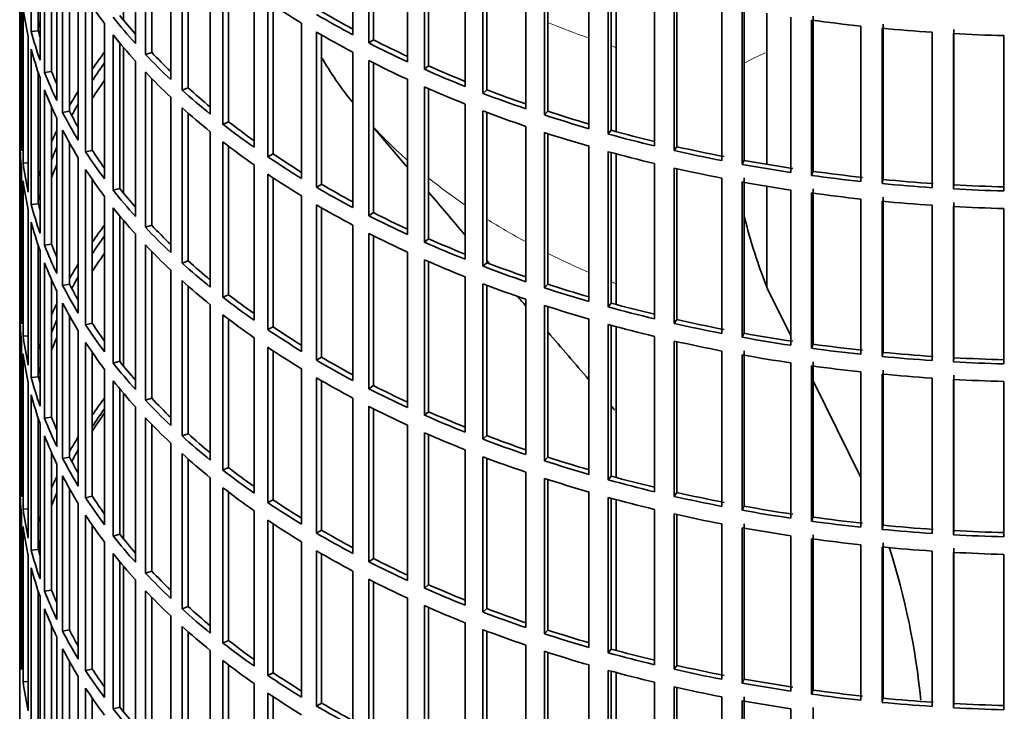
# Model space of a CAD drawing. Header units: millimetres. Extents: x 402 to 1276, y -1884 to 1700.
# Tile 3 of 23: x 983 to 1120, y -1728 to -1631. Entities that reach past the tile are written whole.
import ezdxf

# ---------------------------------------------------------------- set-up
doc = ezdxf.new("R2010")
doc.units = ezdxf.units.MM
for name, color, linetype in [('VSI184-254_GIUNT', 7, 'Continuous'), ('VSI344-454_FILTR', 7, 'Continuous'), ('VSI344-454_SUPPO', 7, 'Continuous')]:
    doc.layers.add(name, color=color, linetype=linetype)

# ---------------------------------------------------------------- blocks, each defined once
blk = doc.blocks.new('SE4')
at = {"layer": 'VSI184-254_GIUNT', "color": 7, "linetype": 'Continuous', "lineweight": 35}
for p, q in [((1087.43, -1630.46), (1087.43, -1651.5)), ((1087.43, -1654.55), (1087.43, -1668.56))]:
    blk.add_line(p, q, dxfattribs=at)
at = {"layer": 'VSI344-454_FILTR', "color": 7, "linetype": 'Continuous', "lineweight": 35}
for p, q in [((983.43, -1489.78), (983.43, -1729.83)), ((985.04, -1633), (985.04, -1611.37)), ((1029.8, -1633.44), (1029.8, -1611.8)), ((999.53, -1634.67), (999.53, -1613.03)), ((1032.02, -1634.59), (1032.02, -1612.95)), ((1032.66, -1634.15), (1032.66, -1613.28)), ((986.02, -1632.9), (986.02, -1614.67)), ((1000.93, -1636.19), (1000.93, -1614.55)), ((986.26, -1637), (986.26, -1615.37)), ((1001.8, -1635.9), (1001.8, -1615.45)), ((1037.41, -1637.2), (1037.41, -1615.56)), ((986.88, -1638.69), (986.88, -1617.05)), ((1039.76, -1638.26), (1039.76, -1616.62)), ((1040.35, -1637.79), (1040.35, -1616.88)), ((1004.45, -1639.7), (1004.45, -1618.07)), ((987.85, -1638.55), (987.85, -1619.4)), ((1006.03, -1641.16), (1006.03, -1619.53)), ((1045.45, -1640.65), (1045.45, -1619.01)), ((1047.92, -1641.61), (1047.92, -1619.97)), ((1048.45, -1641.12), (1048.45, -1620.17)), ((988.58, -1642.63), (988.58, -1620.99)), ((1006.86, -1640.84), (1006.86, -1620.27)), ((989.4, -1644.28), (989.4, -1622.65)), ((1009.96, -1644.53), (1009.96, -1622.89)), ((1053.89, -1643.76), (1053.89, -1622.13)), ((983.43, -1645.57), (983.43, -1623.93)), ((1011.72, -1645.93), (1011.72, -1624.29)), ((1056.47, -1644.62), (1056.47, -1622.99)), ((1056.94, -1644.11), (1056.94, -1623.14)), ((990.36, -1644.1), (990.36, -1624.42)), ((1012.5, -1645.57), (1012.5, -1624.89)), ((1062.68, -1646.53), (1062.68, -1624.89)), ((1065.36, -1647.28), (1065.36, -1625.65)), ((991.58, -1648.15), (991.58, -1626.51)), ((1065.77, -1646.76), (1065.77, -1625.76)), ((983.68, -1649.63), (983.68, -1627.99)), ((992.6, -1649.76), (992.6, -1628.13)), ((1016.05, -1649.13), (1016.05, -1627.49)), ((1071.79, -1648.94), (1071.79, -1627.3)), ((1074.56, -1649.58), (1074.56, -1627.94)), ((1074.9, -1649.04), (1074.9, -1628.02)), ((983.89, -1651.34), (983.89, -1629.71)), ((993.53, -1649.55), (993.53, -1629.51)), ((1017.96, -1650.44), (1017.96, -1628.81)), ((1018.71, -1650.06), (1018.71, -1629.3)), ((1081.17, -1650.97), (1081.17, -1629.33)), ((1084.28, -1650.95), (1084.28, -1629.31)), ((1084, -1651.5), (1084, -1629.87)), ((1090.77, -1652.62), (1090.77, -1630.99)), ((1093.87, -1652.47), (1093.87, -1630.84)), ((995.23, -1653.53), (995.23, -1631.89)), ((1022.67, -1653.46), (1022.67, -1631.83)), ((1093.66, -1653.04), (1093.66, -1631.4)), ((1100.54, -1653.88), (1100.54, -1632.25)), ((1103.62, -1653.61), (1103.62, -1631.97)), ((984.62, -1655.38), (984.62, -1633.75)), ((986.02, -1632.9), (985.04, -1633)), ((996.45, -1655.1), (996.45, -1633.47)), ((1024.74, -1654.7), (1024.74, -1633.06)), ((1025.44, -1654.29), (1025.44, -1633.47)), ((1103.48, -1654.18), (1103.48, -1632.55)), ((1110.44, -1654.75), (1110.44, -1633.11)), ((1113.41, -1654.93), (1113.41, -1633.29)), ((1113.48, -1654.35), (1113.48, -1632.71)), ((1120.43, -1655.21), (1120.43, -1633.57)), ((997.35, -1654.85), (997.35, -1634.58)), ((1032.66, -1634.15), (1032.02, -1634.59)), ((985.04, -1657.09), (985.04, -1635.45)), ((1001.8, -1635.9), (1000.93, -1636.19)), ((1029.8, -1657.52), (1029.8, -1635.89)), ((999.53, -1658.75), (999.53, -1637.12)), ((1032.02, -1658.68), (1032.02, -1637.04)), ((1032.66, -1658.23), (1032.66, -1637.36)), ((1040.35, -1637.79), (1039.76, -1638.26)), ((986.02, -1656.99), (986.02, -1638.76)), ((987.85, -1638.55), (986.88, -1638.69)), ((1000.93, -1660.27), (1000.93, -1638.64)), ((986.26, -1661.09), (986.26, -1639.45)), ((1001.8, -1659.98), (1001.8, -1639.54)), ((1037.41, -1661.29), (1037.41, -1639.65)), ((1039.76, -1662.35), (1039.76, -1640.71)), ((986.88, -1662.77), (986.88, -1641.14)), ((1006.86, -1640.84), (1006.03, -1641.16)), ((1040.35, -1661.88), (1040.35, -1640.97)), ((1048.45, -1641.12), (1047.92, -1641.61)), ((987.85, -1662.63), (987.85, -1643.48)), ((1004.45, -1663.79), (1004.45, -1642.15)), ((1045.45, -1664.73), (1045.45, -1643.1)), ((990.36, -1644.1), (989.4, -1644.28)), ((1006.03, -1665.25), (1006.03, -1643.61)), ((1006.86, -1664.93), (1006.86, -1644.35)), ((1047.92, -1665.7), (1047.92, -1644.06)), ((1048.45, -1665.21), (1048.45, -1644.26)), ((1056.94, -1644.11), (1056.47, -1644.62)), ((983.68, -1645.56), (983.43, -1645.57)), ((988.58, -1666.71), (988.58, -1645.08)), ((1012.5, -1645.57), (1011.72, -1645.93)), ((1053.89, -1667.85), (1053.89, -1646.21)), ((989.4, -1668.37), (989.4, -1646.73)), ((1009.96, -1668.62), (1009.96, -1646.98)), ((1056.47, -1668.71), (1056.47, -1647.07)), ((1056.94, -1668.2), (1056.94, -1647.22)), ((1065.77, -1646.76), (1065.36, -1647.28)), ((983.43, -1669.65), (983.43, -1648.02)), ((990.36, -1668.19), (990.36, -1648.5)), ((1011.72, -1670.01), (1011.72, -1648.37)), ((993.53, -1649.55), (992.6, -1649.76)), ((1012.5, -1669.66), (1012.5, -1648.98)), ((1018.71, -1650.06), (1017.96, -1650.44)), ((1062.68, -1670.62), (1062.68, -1648.98)), ((1065.36, -1671.37), (1065.36, -1649.73)), ((1065.77, -1670.84), (1065.77, -1649.85)), ((1074.9, -1649.04), (1074.56, -1649.58)), ((984.62, -1651.3), (983.89, -1651.34)), ((991.58, -1672.23), (991.58, -1650.6)), ((1016.05, -1673.21), (1016.05, -1651.58)), ((1071.79, -1673.02), (1071.79, -1651.39)), ((1084.28, -1650.95), (1084, -1651.5)), ((983.68, -1673.71), (983.68, -1652.08)), ((992.6, -1673.85), (992.6, -1652.21)), ((1017.96, -1674.53), (1017.96, -1652.89)), ((1074.56, -1673.67), (1074.56, -1652.03)), ((1074.9, -1673.13), (1074.9, -1652.11)), ((1093.87, -1652.47), (1093.66, -1653.04)), ((983.89, -1675.43), (983.89, -1653.79)), ((993.53, -1673.63), (993.53, -1653.6)), ((1018.71, -1674.14), (1018.71, -1653.39)), ((1025.44, -1654.29), (1024.74, -1654.7)), ((1081.17, -1675.06), (1081.17, -1653.42)), ((1084, -1675.59), (1084, -1653.95)), ((1084.28, -1675.03), (1084.28, -1653.4)), ((1103.62, -1653.61), (1103.48, -1654.18)), ((1113.48, -1654.35), (1113.41, -1654.93)), ((997.35, -1654.85), (996.45, -1655.1)), ((1090.77, -1676.71), (1090.77, -1655.07)), ((1093.66, -1677.13), (1093.66, -1655.49)), ((1093.87, -1676.56), (1093.87, -1654.92)), ((986.02, -1656.99), (985.04, -1657.09)), ((995.23, -1677.62), (995.23, -1655.98)), ((1022.67, -1677.55), (1022.67, -1655.91)), ((1024.74, -1678.79), (1024.74, -1657.15)), ((1100.54, -1677.97), (1100.54, -1656.33)), ((1103.48, -1678.27), (1103.48, -1656.63)), ((1103.62, -1677.7), (1103.62, -1656.06)), ((1113.48, -1678.44), (1113.48, -1656.8)), ((984.62, -1679.47), (984.62, -1657.83)), ((996.45, -1679.19), (996.45, -1657.55)), ((1025.44, -1678.37), (1025.44, -1657.56)), ((1032.66, -1658.23), (1032.02, -1658.68)), ((1110.44, -1678.83), (1110.44, -1657.2)), ((1113.41, -1679.01), (1113.41, -1657.38)), ((1120.43, -1679.3), (1120.43, -1657.66)), ((985.04, -1681.18), (985.04, -1659.54)), ((997.35, -1678.94), (997.35, -1658.66)), ((999.53, -1682.84), (999.53, -1661.2)), ((1001.8, -1659.98), (1000.93, -1660.27)), ((1029.8, -1681.61), (1029.8, -1659.97)), ((1032.02, -1682.76), (1032.02, -1661.12)), ((987.85, -1662.63), (986.88, -1662.77)), ((1032.66, -1682.32), (1032.66, -1661.45)), ((1040.35, -1661.88), (1039.76, -1662.35)), ((986.02, -1681.08), (986.02, -1662.85)), ((986.26, -1685.18), (986.26, -1663.54)), ((1000.93, -1684.36), (1000.93, -1662.72)), ((1001.8, -1684.07), (1001.8, -1663.63)), ((1037.41, -1685.37), (1037.41, -1663.74)), ((986.88, -1686.86), (986.88, -1665.22)), ((1006.86, -1664.93), (1006.03, -1665.25)), ((1039.76, -1686.43), (1039.76, -1664.8)), ((1040.35, -1685.97), (1040.35, -1665.05)), ((1048.45, -1665.21), (1047.92, -1665.7)), ((1004.45, -1687.88), (1004.45, -1666.24)), ((987.85, -1686.72), (987.85, -1667.57)), ((1006.03, -1689.34), (1006.03, -1667.7)), ((1045.45, -1688.82), (1045.45, -1667.18)), ((1047.92, -1689.78), (1047.92, -1668.15)), ((988.58, -1690.8), (988.58, -1669.16)), ((990.36, -1668.19), (989.4, -1668.37)), ((1006.86, -1689.02), (1006.86, -1668.44)), ((1048.45, -1689.29), (1048.45, -1668.35)), ((1056.94, -1668.2), (1056.47, -1668.71)), ((983.68, -1669.65), (983.43, -1669.65)), ((989.4, -1692.46), (989.4, -1670.82)), ((1012.5, -1669.66), (1011.72, -1670.01)), ((1053.89, -1691.94), (1053.89, -1670.3)), ((1065.77, -1670.84), (1065.36, -1671.37)), ((983.43, -1693.74), (983.43, -1672.1)), ((1009.96, -1692.71), (1009.96, -1671.07)), ((1056.47, -1692.8), (1056.47, -1671.16)), ((1056.94, -1692.29), (1056.94, -1671.31)), ((990.36, -1692.28), (990.36, -1672.59)), ((993.53, -1673.63), (992.6, -1673.85)), ((1011.72, -1694.1), (1011.72, -1672.46)), ((1012.5, -1693.74), (1012.5, -1673.07)), ((1062.68, -1694.7), (1062.68, -1673.07)), ((1074.9, -1673.13), (1074.56, -1673.67)), ((991.58, -1696.32), (991.58, -1674.68)), ((1018.71, -1674.14), (1017.96, -1674.53)), ((1065.36, -1695.46), (1065.36, -1673.82)), ((1065.77, -1694.93), (1065.77, -1673.93)), ((983.68, -1697.8), (983.68, -1676.16)), ((984.62, -1675.39), (983.89, -1675.43)), ((992.6, -1697.94), (992.6, -1676.3)), ((1016.05, -1697.3), (1016.05, -1675.66)), ((1071.79, -1697.11), (1071.79, -1675.47)), ((1074.56, -1697.76), (1074.56, -1676.12)), ((1074.9, -1697.21), (1074.9, -1676.2)), ((1084.28, -1675.03), (1084, -1675.59)), ((993.53, -1697.72), (993.53, -1677.69)), ((1017.96, -1698.62), (1017.96, -1676.98)), ((1018.71, -1698.23), (1018.71, -1677.48)), ((1081.17, -1699.14), (1081.17, -1677.51)), ((1084.28, -1699.12), (1084.28, -1677.48)), ((1093.87, -1676.56), (1093.66, -1677.13)), ((1103.62, -1677.7), (1103.48, -1678.27)), ((983.89, -1699.52), (983.89, -1677.88)), ((997.35, -1678.94), (996.45, -1679.19)), ((1025.44, -1678.37), (1024.74, -1678.79)), ((1084, -1699.68), (1084, -1678.04)), ((1093.87, -1700.65), (1093.87, -1679.01)), ((1113.48, -1678.44), (1113.41, -1679.01)), ((995.23, -1701.7), (995.23, -1680.07)), ((1022.67, -1701.64), (1022.67, -1680)), ((1090.77, -1700.8), (1090.77, -1679.16)), ((1093.66, -1701.21), (1093.66, -1679.58)), ((1100.54, -1702.06), (1100.54, -1680.42)), ((1103.62, -1701.78), (1103.62, -1680.15)), ((986.02, -1681.08), (985.04, -1681.18)), ((996.45, -1703.28), (996.45, -1681.64)), ((1024.74, -1702.88), (1024.74, -1681.24)), ((1025.44, -1702.46), (1025.44, -1681.64)), ((1103.48, -1702.36), (1103.48, -1680.72)), ((1110.44, -1702.92), (1110.44, -1681.28)), ((1113.41, -1703.1), (1113.41, -1681.46)), ((1113.48, -1702.53), (1113.48, -1680.89)), ((1120.43, -1703.38), (1120.43, -1681.75)), ((984.62, -1703.56), (984.62, -1681.92)), ((997.35, -1703.02), (997.35, -1682.75)), ((1032.66, -1682.32), (1032.02, -1682.76)), ((985.04, -1705.26), (985.04, -1683.63)), ((1001.8, -1684.07), (1000.93, -1684.36)), ((1029.8, -1705.7), (1029.8, -1684.06)), ((999.53, -1706.93), (999.53, -1685.29)), ((1032.02, -1706.85), (1032.02, -1685.21)), ((1032.66, -1706.41), (1032.66, -1685.54)), ((1040.35, -1685.97), (1039.76, -1686.43)), ((986.02, -1705.16), (986.02, -1686.93)), ((987.85, -1686.72), (986.88, -1686.86)), ((1000.93, -1708.45), (1000.93, -1686.81)), ((986.26, -1709.26), (986.26, -1687.63)), ((1001.8, -1708.16), (1001.8, -1687.71)), ((1037.41, -1709.46), (1037.41, -1687.82)), ((986.88, -1710.95), (986.88, -1689.31)), ((1006.86, -1689.02), (1006.03, -1689.34)), ((1039.76, -1710.52), (1039.76, -1688.88)), ((1040.35, -1710.05), (1040.35, -1689.14)), ((1048.45, -1689.29), (1047.92, -1689.78)), ((1004.45, -1711.96), (1004.45, -1690.33)), ((1045.45, -1712.91), (1045.45, -1691.27)), ((987.85, -1710.81), (987.85, -1691.66)), ((990.36, -1692.28), (989.4, -1692.46)), ((1006.03, -1713.42), (1006.03, -1691.79)), ((1006.86, -1713.1), (1006.86, -1692.53)), ((1047.92, -1713.87), (1047.92, -1692.23)), ((1048.45, -1713.38), (1048.45, -1692.43)), ((1056.94, -1692.29), (1056.47, -1692.8)), ((983.68, -1693.74), (983.43, -1693.74)), ((988.58, -1714.89), (988.58, -1693.25)), ((1012.5, -1693.74), (1011.72, -1694.1)), ((989.4, -1716.54), (989.4, -1694.91)), ((1009.96, -1716.79), (1009.96, -1695.15)), ((1053.89, -1716.02), (1053.89, -1694.39)), ((1056.47, -1716.88), (1056.47, -1695.25)), ((1056.94, -1716.37), (1056.94, -1695.4)), ((1065.77, -1694.93), (1065.36, -1695.46)), ((983.43, -1717.83), (983.43, -1696.19)), ((990.36, -1716.36), (990.36, -1696.68)), ((1011.72, -1718.18), (1011.72, -1696.55)), ((993.53, -1697.72), (992.6, -1697.94)), ((1012.5, -1717.83), (1012.5, -1697.15)), ((1018.71, -1698.23), (1017.96, -1698.62)), ((1062.68, -1718.79), (1062.68, -1697.15)), ((1065.36, -1719.54), (1065.36, -1697.91)), ((1065.77, -1719.02), (1065.77, -1698.02)), ((1074.9, -1697.21), (1074.56, -1697.76)), ((984.62, -1699.47), (983.89, -1699.52)), ((991.58, -1720.41), (991.58, -1698.77)), ((1071.79, -1721.2), (1071.79, -1699.56)), ((1084.28, -1699.12), (1084, -1699.68)), ((983.68, -1721.89), (983.68, -1700.25)), ((992.6, -1722.02), (992.6, -1700.39)), ((1016.05, -1721.39), (1016.05, -1699.75)), ((1074.56, -1721.84), (1074.56, -1700.2)), ((1074.9, -1721.3), (1074.9, -1700.28)), ((1093.87, -1700.65), (1093.66, -1701.21)), ((983.89, -1723.6), (983.89, -1701.97)), ((993.53, -1721.81), (993.53, -1701.77)), ((1017.96, -1722.7), (1017.96, -1701.07)), ((1018.71, -1722.32), (1018.71, -1701.56)), ((1081.17, -1723.23), (1081.17, -1701.59)), ((1084, -1723.76), (1084, -1702.13)), ((1084.28, -1723.21), (1084.28, -1701.57)), ((1103.62, -1701.78), (1103.48, -1702.36)), ((997.35, -1703.02), (996.45, -1703.28)), ((1025.44, -1702.46), (1024.74, -1702.88)), ((1090.77, -1724.88), (1090.77, -1703.25)), ((1093.66, -1725.3), (1093.66, -1703.66)), ((1093.87, -1724.73), (1093.87, -1703.1)), ((1113.48, -1702.53), (1113.41, -1703.1)), ((986.02, -1705.16), (985.04, -1705.26)), ((995.23, -1725.79), (995.23, -1704.15)), ((1022.67, -1725.72), (1022.67, -1704.09)), ((1100.54, -1726.14), (1100.54, -1704.51)), ((1103.48, -1726.44), (1103.48, -1704.81)), ((1103.62, -1725.87), (1103.62, -1704.23)), ((1113.48, -1726.61), (1113.48, -1704.97)), ((984.62, -1727.64), (984.62, -1706.01)), ((996.45, -1727.36), (996.45, -1705.73)), ((1024.74, -1726.96), (1024.74, -1705.32)), ((1025.44, -1726.55), (1025.44, -1705.73)), ((1032.66, -1706.41), (1032.02, -1706.85)), ((1110.44, -1727.01), (1110.44, -1705.37)), ((1113.41, -1727.19), (1113.41, -1705.55)), ((1120.43, -1727.47), (1120.43, -1705.83)), ((985.04, -1729.35), (985.04, -1707.71)), ((997.35, -1727.11), (997.35, -1706.84)), ((1001.8, -1708.16), (1000.93, -1708.45)), ((1029.8, -1729.78), (1029.8, -1708.15)), ((999.53, -1731.01), (999.53, -1709.38)), ((1032.02, -1730.94), (1032.02, -1709.3)), ((1032.66, -1730.49), (1032.66, -1709.62)), ((1040.35, -1710.05), (1039.76, -1710.52)), ((986.02, -1729.25), (986.02, -1711.02)), ((986.26, -1733.35), (986.26, -1711.71)), ((987.85, -1710.81), (986.88, -1710.95)), ((1000.93, -1732.53), (1000.93, -1710.9)), ((1001.8, -1732.24), (1001.8, -1711.8)), ((1037.41, -1733.55), (1037.41, -1711.91)), ((1006.86, -1713.1), (1006.03, -1713.42)), ((1039.76, -1734.61), (1039.76, -1712.97)), ((1040.35, -1734.14), (1040.35, -1713.23)), ((1048.45, -1713.38), (1047.92, -1713.87)), ((986.88, -1735.03), (986.88, -1713.4)), ((1004.45, -1736.05), (1004.45, -1714.41)), ((987.85, -1734.89), (987.85, -1715.74)), ((1006.03, -1737.51), (1006.03, -1715.87)), ((1045.45, -1736.99), (1045.45, -1715.36)), ((988.58, -1738.97), (988.58, -1717.34)), ((990.36, -1716.36), (989.4, -1716.54)), ((1006.86, -1737.19), (1006.86, -1716.61)), ((1047.92, -1737.96), (1047.92, -1716.32)), ((1048.45, -1737.47), (1048.45, -1716.52)), ((1056.94, -1716.37), (1056.47, -1716.88)), ((983.68, -1717.82), (983.43, -1717.83)), ((1012.5, -1717.83), (1011.72, -1718.18)), ((1053.89, -1740.11), (1053.89, -1718.47)), ((989.4, -1740.63), (989.4, -1718.99)), ((1009.96, -1740.88), (1009.96, -1719.24)), ((1056.47, -1740.97), (1056.47, -1719.33)), ((1056.94, -1740.46), (1056.94, -1719.48)), ((1065.77, -1719.02), (1065.36, -1719.54)), ((990.36, -1740.45), (990.36, -1720.76)), ((1011.72, -1742.27), (1011.72, -1720.63)), ((1012.5, -1741.92), (1012.5, -1721.24)), ((1062.68, -1742.88), (1062.68, -1721.24)), ((1074.9, -1721.3), (1074.56, -1721.84)), ((991.58, -1744.49), (991.58, -1722.86)), ((993.53, -1721.81), (992.6, -1722.02)), ((1018.71, -1722.32), (1017.96, -1722.7)), ((1065.36, -1743.63), (1065.36, -1721.99)), ((1065.77, -1743.1), (1065.77, -1722.11)), ((984.62, -1723.56), (983.89, -1723.6)), ((1016.05, -1745.47), (1016.05, -1723.84)), ((1071.79, -1745.28), (1071.79, -1723.65)), ((1074.56, -1745.93), (1074.56, -1724.29)), ((1084.28, -1723.21), (1084, -1723.76)), ((992.6, -1746.11), (992.6, -1724.47)), ((1017.96, -1746.79), (1017.96, -1725.15)), ((1018.71, -1746.4), (1018.71, -1725.65)), ((1074.9, -1745.39), (1074.9, -1724.37)), ((1081.17, -1747.32), (1081.17, -1725.68)), ((1084.28, -1747.29), (1084.28, -1725.66)), ((1093.87, -1724.73), (1093.66, -1725.3)), ((993.53, -1745.89), (993.53, -1725.86)), ((1025.44, -1726.55), (1024.74, -1726.96)), ((1084, -1747.85), (1084, -1726.21)), ((1103.62, -1725.87), (1103.48, -1726.44)), ((1113.48, -1726.61), (1113.41, -1727.19)), ((997.35, -1727.11), (996.45, -1727.36)), ((1090.77, -1748.97), (1090.77, -1727.33)), ((1093.87, -1748.82), (1093.87, -1727.18))]:
    blk.add_line(p, q, dxfattribs=at)
for centre, major_axis, start_param, end_param in [((1126.93, -1598.98), (-143.5, 0), 0.359458, 0.408487), ((1126.93, -1623.07), (-143.5, 0), 0.080205, 0.129234), ((1126.93, -1574.9), (-143.5, 0), 0.708524, 0.757553), ((1126.93, -1596.53), (-143.5, 0), 0.429271, 0.4783), ((1126.93, -1596.53), (-142.5, 0), 0.429099, 0.464583), ((1126.93, -1572.45), (-143.5, 0), 0.778337, 0.827366), ((1126.93, -1572.45), (-142.5, 0), 0.778165, 0.820895), ((1126.93, -1644.71), (-142.5, 0), -0.160582, -0.149846), ((1126.93, -1550.81), (-143.5, 0), 1.336842, 1.385871), ((1126.93, -1620.62), (-143.5, 0), 0.150018, 0.199048), ((1126.93, -1620.62), (-142.5, 0), 0.149846, 0.160582), ((1126.93, -1598.98), (-143.5, 0), 0.429271, 0.4783), ((1126.93, -1574.9), (-143.5, 0), 0.778337, 0.827366), ((1126.93, -1550.81), (-143.5, 0), 1.406655, 1.455685), ((1126.93, -1550.81), (-143.5, 0), 1.476469, 1.525498), ((1126.93, -1572.45), (-143.5, 0), 0.84815, 0.897179), ((1126.93, -1572.45), (-142.5, 0), 0.847978, 0.891566), ((1126.93, -1623.07), (-143.5, 0), 0.150018, 0.199048), ((1126.93, -1668.79), (-143.5, 0), -0.408487, -0.377404), ((1126.93, -1596.53), (-143.5, 0), 0.499084, 0.548113), ((1126.93, -1596.53), (-142.5, 0), 0.498912, 0.536508), ((1126.93, -1668.79), (-142.5, 0), -0.391958, -0.359286), ((1126.93, -1574.9), (-143.5, 0), 0.84815, 0.897179), ((1126.93, -1572.45), (-142.5, 0), 0.917791, 0.962144), ((1126.93, -1620.62), (-143.5, 0), 0.219831, 0.268861), ((1126.93, -1620.62), (-142.5, 0), 0.219659, 0.242088), ((1126.93, -1598.98), (-143.5, 0), 0.499084, 0.548113), ((1126.93, -1572.45), (-143.5, 0), 0.917963, 0.966992), ((1126.93, -1671.24), (-142.5, 0), -0.391958, -0.359286), ((1126.93, -1574.9), (-143.5, 0), 0.917963, 0.966992), ((1126.93, -1623.07), (-143.5, 0), 0.219831, 0.268861), ((1126.93, -1668.79), (-143.5, 0), -0.338674, -0.312019), ((1126.93, -1596.53), (-143.5, 0), 0.568897, 0.617927), ((1126.93, -1596.53), (-142.5, 0), 0.568725, 0.607984), ((1126.93, -1572.45), (-143.5, 0), 0.987776, 1.036806), ((1126.93, -1572.45), (-142.5, 0), 0.987604, 1.032651), ((1126.93, -1668.79), (-142.5, 0), -0.318152, -0.297119), ((1126.93, -1620.62), (-143.5, 0), 0.289645, 0.338674), ((1126.93, -1620.62), (-142.5, 0), 0.289473, 0.318152), ((1126.93, -1598.98), (-143.5, 0), 0.568897, 0.617927), ((1126.93, -1574.9), (-143.5, 0), 0.987776, 1.036806), ((1126.93, -1572.45), (-143.5, 0), 1.057589, 1.106619), ((1126.93, -1572.45), (-142.5, 0), 1.057417, 1.103102), ((1126.93, -1644.71), (-143.5, 0), 0.010392, 0.059421), ((1126.93, -1596.53), (-143.5, 0), 0.63871, 0.68774), ((1126.93, -1596.53), (-142.5, 0), 0.638538, 0.679153), ((1126.93, -1668.79), (-143.5, 0), -0.268861, -0.248955), ((1126.93, -1623.07), (-143.5, 0), 0.289645, 0.338674), ((1126.93, -1574.9), (-143.5, 0), 1.057589, 1.106619), ((1126.93, -1572.45), (-143.5, 0), 1.127403, 1.176432), ((1126.93, -1572.45), (-142.5, 0), 1.127231, 1.17351), ((1126.93, -1647.16), (-143.5, 0), 0.010392, 0.059421), ((1126.93, -1598.98), (-143.5, 0), 0.63871, 0.68774), ((1126.93, -1668.79), (-142.5, 0), -0.242088, -0.219659), ((1126.93, -1620.62), (-143.5, 0), 0.359458, 0.408487), ((1126.93, -1620.62), (-142.5, 0), 0.359286, 0.391958), ((1126.93, -1596.53), (-142.5, 0), 0.708352, 0.750104), ((1126.93, -1574.9), (-143.5, 0), 1.127403, 1.176432), ((1126.93, -1572.45), (-143.5, 0), 1.197216, 1.246245), ((1126.93, -1572.45), (-142.5, 0), 1.197044, 1.246417), ((1126.93, -1644.71), (-143.5, 0), 0.080205, 0.129234), ((1126.93, -1671.24), (-142.5, 0), -0.242088, -0.219659), ((1126.93, -1596.53), (-143.5, 0), 0.708524, 0.757553), ((1126.93, -1572.45), (-143.5, 0), 1.267029, 1.316058), ((1126.93, -1572.45), (-142.5, 0), 1.266857, 1.31623), ((1126.93, -1668.79), (-143.5, 0), -0.199048, -0.190533), ((1126.93, -1623.07), (-143.5, 0), 0.359458, 0.408487), ((1126.93, -1598.98), (-143.5, 0), 0.708524, 0.757553), ((1126.93, -1574.9), (-143.5, 0), 1.197216, 1.246245), ((1126.93, -1572.45), (-143.5, 0), 1.336842, 1.385871), ((1126.93, -1572.45), (-142.5, 0), 1.33667, 1.386044), ((1126.93, -1647.16), (-143.5, 0), 0.080205, 0.129234), ((1126.93, -1596.53), (-142.5, 0), 0.778165, 0.820895), ((1126.93, -1574.9), (-143.5, 0), 1.267029, 1.316058), ((1126.93, -1572.45), (-143.5, 0), 1.406655, 1.455685), ((1126.93, -1572.45), (-142.5, 0), 1.406483, 1.455857), ((1126.93, -1572.45), (-142.5, 0), 1.476296, 1.52567), ((1126.93, -1668.79), (-142.5, 0), -0.160582, -0.149846), ((1126.93, -1620.62), (-143.5, 0), 0.429271, 0.4783), ((1126.93, -1620.62), (-142.5, 0), 0.429099, 0.464583), ((1126.93, -1596.53), (-143.5, 0), 0.778337, 0.827366), ((1126.93, -1574.9), (-143.5, 0), 1.336842, 1.385871), ((1126.93, -1572.45), (-143.5, 0), 1.476469, 1.525498), ((1126.93, -1644.71), (-143.5, 0), 0.150018, 0.199048), ((1126.93, -1644.71), (-142.5, 0), 0.149846, 0.160582), ((1126.93, -1598.98), (-143.5, 0), 0.778337, 0.827366), ((1126.93, -1574.9), (-143.5, 0), 1.406655, 1.455685), ((1126.93, -1623.07), (-143.5, 0), 0.429271, 0.4783), ((1126.93, -1596.53), (-142.5, 0), 0.847978, 0.891566), ((1126.93, -1574.9), (-143.5, 0), 1.476469, 1.525498), ((1126.93, -1647.16), (-143.5, 0), 0.150018, 0.199048), ((1126.93, -1596.53), (-143.5, 0), 0.84815, 0.897179), ((1126.93, -1692.88), (-143.5, 0), -0.408487, -0.377404), ((1126.93, -1620.62), (-143.5, 0), 0.499084, 0.548113), ((1126.93, -1620.62), (-142.5, 0), 0.498912, 0.536508), ((1126.93, -1598.98), (-143.5, 0), 0.84815, 0.897179), ((1126.93, -1644.71), (-142.5, 0), 0.219659, 0.242088), ((1126.93, -1692.88), (-142.5, 0), -0.391958, -0.359286), ((1126.93, -1596.53), (-143.5, 0), 0.917963, 0.966992), ((1126.93, -1596.53), (-142.5, 0), 0.917791, 0.962144), ((1126.93, -1644.71), (-143.5, 0), 0.219831, 0.268861), ((1126.93, -1695.33), (-142.5, 0), -0.391958, -0.359286), ((1126.93, -1623.07), (-143.5, 0), 0.499084, 0.548113), ((1126.93, -1647.16), (-143.5, 0), 0.219831, 0.268861), ((1126.93, -1692.88), (-143.5, 0), -0.338674, -0.312019), ((1126.93, -1620.62), (-143.5, 0), 0.568897, 0.617927), ((1126.93, -1620.62), (-142.5, 0), 0.568725, 0.607984), ((1126.93, -1598.98), (-143.5, 0), 0.917963, 0.966992), ((1126.93, -1596.53), (-142.5, 0), 0.987604, 1.032651), ((1126.93, -1596.53), (-143.5, 0), 0.987776, 1.036806), ((1126.93, -1692.88), (-142.5, 0), -0.318152, -0.297119), ((1126.93, -1623.07), (-143.5, 0), 0.568897, 0.617927), ((1126.93, -1598.98), (-143.5, 0), 0.987776, 1.036806), ((1126.93, -1644.71), (-143.5, 0), 0.289645, 0.338674), ((1126.93, -1644.71), (-142.5, 0), 0.289473, 0.318152), ((1126.93, -1596.53), (-143.5, 0), 1.057589, 1.106619), ((1126.93, -1596.53), (-142.5, 0), 1.057417, 1.103102), ((1126.93, -1668.79), (-143.5, 0), 0.010392, 0.059421), ((1126.93, -1692.88), (-143.5, 0), -0.268861, -0.248955), ((1126.93, -1647.16), (-143.5, 0), 0.289645, 0.338674), ((1126.93, -1620.62), (-143.5, 0), 0.63871, 0.68774), ((1126.93, -1620.62), (-142.5, 0), 0.638538, 0.679153), ((1126.93, -1596.53), (-142.5, 0), 1.127231, 1.17351), ((1126.93, -1671.24), (-143.5, 0), 0.010392, 0.059421), ((1126.93, -1598.98), (-143.5, 0), 1.057589, 1.106619), ((1126.93, -1596.53), (-143.5, 0), 1.127403, 1.176432), ((1126.93, -1692.88), (-142.5, 0), -0.242088, -0.219659), ((1126.93, -1644.71), (-142.5, 0), 0.359286, 0.391958), ((1126.93, -1623.07), (-143.5, 0), 0.63871, 0.68774), ((1126.93, -1596.53), (-142.5, 0), 1.197044, 1.246417), ((1126.93, -1644.71), (-143.5, 0), 0.359458, 0.408487), ((1126.93, -1620.62), (-143.5, 0), 0.708524, 0.757553), ((1126.93, -1620.62), (-142.5, 0), 0.708352, 0.750104), ((1126.93, -1598.98), (-143.5, 0), 1.127403, 1.176432), ((1126.93, -1596.53), (-143.5, 0), 1.197216, 1.246245), ((1126.93, -1668.79), (-143.5, 0), 0.080205, 0.129234), ((1126.93, -1695.33), (-142.5, 0), -0.242088, -0.219659), ((1126.93, -1647.16), (-143.5, 0), 0.359458, 0.408487), ((1126.93, -1598.98), (-143.5, 0), 1.197216, 1.246245), ((1126.93, -1596.53), (-143.5, 0), 1.267029, 1.316058), ((1126.93, -1596.53), (-142.5, 0), 1.266857, 1.31623), ((1126.93, -1692.88), (-143.5, 0), -0.199048, -0.190533), ((1126.93, -1623.07), (-143.5, 0), 0.708524, 0.757553), ((1126.93, -1596.53), (-143.5, 0), 1.336842, 1.385871), ((1126.93, -1596.53), (-142.5, 0), 1.33667, 1.386044), ((1126.93, -1596.53), (-142.5, 0), 1.406483, 1.455857), ((1126.93, -1671.24), (-143.5, 0), 0.080205, 0.129234), ((1126.93, -1644.71), (-142.5, 0), 0.429099, 0.464583), ((1126.93, -1620.62), (-143.5, 0), 0.778337, 0.827366), ((1126.93, -1620.62), (-142.5, 0), 0.778165, 0.820895), ((1126.93, -1598.98), (-143.5, 0), 1.267029, 1.316058), ((1126.93, -1596.53), (-143.5, 0), 1.406655, 1.455685), ((1126.93, -1596.53), (-143.5, 0), 1.476469, 1.525498), ((1126.93, -1596.53), (-142.5, 0), 1.476296, 1.52567), ((1126.93, -1692.88), (-142.5, 0), -0.160582, -0.149846), ((1126.93, -1644.71), (-143.5, 0), 0.429271, 0.4783), ((1126.93, -1598.98), (-143.5, 0), 1.336842, 1.385871), ((1126.93, -1668.79), (-143.5, 0), 0.150018, 0.199048), ((1126.93, -1668.79), (-142.5, 0), 0.149846, 0.160582), ((1126.93, -1647.16), (-143.5, 0), 0.429271, 0.4783), ((1126.93, -1623.07), (-143.5, 0), 0.778337, 0.827366), ((1126.93, -1598.98), (-143.5, 0), 1.406655, 1.455685), ((1126.93, -1598.98), (-143.5, 0), 1.476469, 1.525498), ((1126.93, -1620.62), (-143.5, 0), 0.84815, 0.897179), ((1126.93, -1620.62), (-142.5, 0), 0.847978, 0.891566), ((1126.93, -1671.24), (-143.5, 0), 0.150018, 0.199048), ((1126.93, -1716.97), (-143.5, 0), -0.408487, -0.377404), ((1126.93, -1644.71), (-143.5, 0), 0.499084, 0.548113), ((1126.93, -1644.71), (-142.5, 0), 0.498912, 0.536508), ((1126.93, -1716.97), (-142.5, 0), -0.391958, -0.359286), ((1126.93, -1623.07), (-143.5, 0), 0.84815, 0.897179), ((1126.93, -1620.62), (-142.5, 0), 0.917791, 0.962144), ((1126.93, -1668.79), (-143.5, 0), 0.219831, 0.268861), ((1126.93, -1668.79), (-142.5, 0), 0.219659, 0.242088), ((1126.93, -1647.16), (-143.5, 0), 0.499084, 0.548113), ((1126.93, -1620.62), (-143.5, 0), 0.917963, 0.966992), ((1126.93, -1671.24), (-143.5, 0), 0.219831, 0.268861), ((1126.93, -1716.97), (-143.5, 0), -0.338674, -0.312019), ((1126.93, -1644.71), (-143.5, 0), 0.568897, 0.617927), ((1126.93, -1644.71), (-142.5, 0), 0.568725, 0.607984), ((1126.93, -1623.07), (-143.5, 0), 0.917963, 0.966992), ((1126.93, -1620.62), (-143.5, 0), 0.987776, 1.036806), ((1126.93, -1620.62), (-142.5, 0), 0.987604, 1.032651), ((1126.93, -1716.97), (-142.5, 0), -0.318152, -0.297119), ((1126.93, -1668.79), (-143.5, 0), 0.289645, 0.338674), ((1126.93, -1668.79), (-142.5, 0), 0.289473, 0.318152), ((1126.93, -1647.16), (-143.5, 0), 0.568897, 0.617927), ((1126.93, -1623.07), (-143.5, 0), 0.987776, 1.036806), ((1126.93, -1620.62), (-143.5, 0), 1.057589, 1.106619), ((1126.93, -1620.62), (-142.5, 0), 1.057417, 1.103102), ((1126.93, -1692.88), (-143.5, 0), 0.010392, 0.059421), ((1126.93, -1644.71), (-143.5, 0), 0.63871, 0.68774), ((1126.93, -1644.71), (-142.5, 0), 0.638538, 0.679153), ((1126.93, -1716.97), (-143.5, 0), -0.268861, -0.248955), ((1126.93, -1671.24), (-143.5, 0), 0.289645, 0.338674), ((1126.93, -1623.07), (-143.5, 0), 1.057589, 1.106619), ((1126.93, -1620.62), (-143.5, 0), 1.127403, 1.176432), ((1126.93, -1620.62), (-142.5, 0), 1.127231, 1.17351), ((1126.93, -1695.33), (-143.5, 0), 0.010392, 0.059421), ((1126.93, -1647.16), (-143.5, 0), 0.63871, 0.68774), ((1126.93, -1716.97), (-142.5, 0), -0.242088, -0.219659), ((1126.93, -1668.79), (-143.5, 0), 0.359458, 0.408487), ((1126.93, -1668.79), (-142.5, 0), 0.359286, 0.391958), ((1126.93, -1644.71), (-142.5, 0), 0.708352, 0.750104), ((1126.93, -1623.07), (-143.5, 0), 1.127403, 1.176432), ((1126.93, -1620.62), (-143.5, 0), 1.197216, 1.246245), ((1126.93, -1620.62), (-142.5, 0), 1.197044, 1.246417), ((1126.93, -1692.88), (-143.5, 0), 0.080205, 0.129234), ((1126.93, -1644.71), (-143.5, 0), 0.708524, 0.757553), ((1126.93, -1620.62), (-143.5, 0), 1.267029, 1.316058), ((1126.93, -1620.62), (-142.5, 0), 1.266857, 1.31623), ((1126.93, -1716.97), (-143.5, 0), -0.199048, -0.190533), ((1126.93, -1671.24), (-143.5, 0), 0.359458, 0.408487), ((1126.93, -1623.07), (-143.5, 0), 1.197216, 1.246245), ((1126.93, -1620.62), (-142.5, 0), 1.33667, 1.386044), ((1126.93, -1695.33), (-143.5, 0), 0.080205, 0.129234), ((1126.93, -1647.16), (-143.5, 0), 0.708524, 0.757553), ((1126.93, -1623.07), (-143.5, 0), 1.267029, 1.316058), ((1126.93, -1620.62), (-143.5, 0), 1.336842, 1.385871), ((1126.93, -1620.62), (-143.5, 0), 1.406655, 1.455685), ((1126.93, -1620.62), (-142.5, 0), 1.406483, 1.455857), ((1126.93, -1668.79), (-143.5, 0), 0.429271, 0.4783), ((1126.93, -1668.79), (-142.5, 0), 0.429099, 0.464583), ((1126.93, -1644.71), (-143.5, 0), 0.778337, 0.827366), ((1126.93, -1644.71), (-142.5, 0), 0.778165, 0.820895), ((1126.93, -1623.07), (-143.5, 0), 1.336842, 1.385871), ((1126.93, -1620.62), (-143.5, 0), 1.476469, 1.525498), ((1126.93, -1620.62), (-142.5, 0), 1.476296, 1.52567), ((1126.93, -1716.97), (-142.5, 0), -0.160582, -0.149846), ((1126.93, -1692.88), (-142.5, 0), 0.149846, 0.160582), ((1126.93, -1623.07), (-143.5, 0), 1.406655, 1.455685), ((1126.93, -1692.88), (-143.5, 0), 0.150018, 0.199048), ((1126.93, -1671.24), (-143.5, 0), 0.429271, 0.4783), ((1126.93, -1647.16), (-143.5, 0), 0.778337, 0.827366), ((1126.93, -1644.71), (-142.5, 0), 0.847978, 0.891566), ((1126.93, -1623.07), (-143.5, 0), 1.476469, 1.525498), ((1126.93, -1695.33), (-143.5, 0), 0.150018, 0.199048), ((1126.93, -1644.71), (-143.5, 0), 0.84815, 0.897179), ((1126.93, -1668.79), (-143.5, 0), 0.499084, 0.548113), ((1126.93, -1668.79), (-142.5, 0), 0.498912, 0.536508), ((1126.93, -1647.16), (-143.5, 0), 0.84815, 0.897179), ((1126.93, -1644.71), (-143.5, 0), 0.917963, 0.966992), ((1126.93, -1644.71), (-142.5, 0), 0.917791, 0.962144), ((1126.93, -1692.88), (-143.5, 0), 0.219831, 0.268861), ((1126.93, -1692.88), (-142.5, 0), 0.219659, 0.242088), ((1126.93, -1671.24), (-143.5, 0), 0.499084, 0.548113), ((1126.93, -1668.79), (-142.5, 0), 0.568725, 0.607984), ((1126.93, -1647.16), (-143.5, 0), 0.917963, 0.966992), ((1126.93, -1644.71), (-142.5, 0), 0.987604, 1.032651), ((1126.93, -1695.33), (-143.5, 0), 0.219831, 0.268861), ((1126.93, -1668.79), (-143.5, 0), 0.568897, 0.617927), ((1126.93, -1644.71), (-143.5, 0), 0.987776, 1.036806), ((1126.93, -1671.24), (-143.5, 0), 0.568897, 0.617927), ((1126.93, -1692.88), (-143.5, 0), 0.289645, 0.338674), ((1126.93, -1692.88), (-142.5, 0), 0.289473, 0.318152), ((1126.93, -1647.16), (-143.5, 0), 0.987776, 1.036806), ((1126.93, -1644.71), (-143.5, 0), 1.057589, 1.106619), ((1126.93, -1644.71), (-142.5, 0), 1.057417, 1.103102), ((1126.93, -1716.97), (-143.5, 0), 0.010392, 0.059421), ((1126.93, -1668.79), (-143.5, 0), 0.63871, 0.68774), ((1126.93, -1668.79), (-142.5, 0), 0.638538, 0.679153), ((1126.93, -1695.33), (-143.5, 0), 0.289645, 0.338674), ((1126.93, -1647.16), (-143.5, 0), 1.057589, 1.106619), ((1126.93, -1644.71), (-143.5, 0), 1.127403, 1.176432), ((1126.93, -1644.71), (-142.5, 0), 1.127231, 1.17351), ((1126.93, -1671.24), (-143.5, 0), 0.63871, 0.68774), ((1126.93, -1644.71), (-142.5, 0), 1.197044, 1.246417), ((1126.93, -1692.88), (-143.5, 0), 0.359458, 0.408487), ((1126.93, -1692.88), (-142.5, 0), 0.359286, 0.391958), ((1126.93, -1668.79), (-143.5, 0), 0.708524, 0.757553), ((1126.93, -1668.79), (-142.5, 0), 0.708352, 0.750104), ((1126.93, -1647.16), (-143.5, 0), 1.127403, 1.176432), ((1126.93, -1644.71), (-143.5, 0), 1.197216, 1.246245), ((1126.93, -1716.97), (-143.5, 0), 0.080205, 0.129234), ((1126.93, -1647.16), (-143.5, 0), 1.197216, 1.246245), ((1126.93, -1644.71), (-143.5, 0), 1.267029, 1.316058), ((1126.93, -1644.71), (-142.5, 0), 1.266857, 1.31623), ((1126.93, -1695.33), (-143.5, 0), 0.359458, 0.408487), ((1126.93, -1671.24), (-143.5, 0), 0.708524, 0.757553), ((1126.93, -1644.71), (-143.5, 0), 1.336842, 1.385871), ((1126.93, -1644.71), (-142.5, 0), 1.33667, 1.386044), ((1126.93, -1668.79), (-143.5, 0), 0.778337, 0.827366), ((1126.93, -1668.79), (-142.5, 0), 0.778165, 0.820895), ((1126.93, -1647.16), (-143.5, 0), 1.267029, 1.316058), ((1126.93, -1644.71), (-143.5, 0), 1.406655, 1.455685), ((1126.93, -1644.71), (-142.5, 0), 1.406483, 1.455857), ((1126.93, -1644.71), (-142.5, 0), 1.476296, 1.52567), ((1126.93, -1692.88), (-143.5, 0), 0.429271, 0.4783), ((1126.93, -1692.88), (-142.5, 0), 0.429099, 0.464583), ((1126.93, -1644.71), (-143.5, 0), 1.476469, 1.525498)]:
    blk.add_ellipse(centre, major_axis=major_axis, ratio=0.57735, start_param=start_param, end_param=end_param, dxfattribs=at)
at = {"layer": 'VSI344-454_SUPPO', "color": 7, "linetype": 'Continuous', "lineweight": 35}
for p, q in [((997.9, -1631.45), (997.9, -1611.15)), ((1066.45, -1646.94), (1066.45, -1625.94)), ((997.9, -1655.54), (997.9, -1635.24)), ((1032.66, -1646.37), (1037.1, -1651.57)), ((1066.45, -1671.03), (1066.45, -1650.03)), ((997.9, -1679.63), (997.9, -1659.33)), ((1090.77, -1675.37), (1087.54, -1668.86)), ((1066.45, -1695.11), (1066.45, -1674.11)), ((1100.54, -1695.13), (1093.87, -1681.64)), ((997.9, -1703.71), (997.9, -1683.41)), ((1066.45, -1719.2), (1066.45, -1698.2)), ((997.9, -1727.8), (997.9, -1707.5)), ((1066.45, -1743.29), (1066.45, -1722.29))]:
    blk.add_line(p, q, dxfattribs=at)
for centre, radius, start, end in [((1077.48, -1605.49), 60.63, 210.8234, 217.9976), ((28152.46, 21478.94), 35640.76, 220.465531, 220.466295), ((28152.46, 21478.94), 35640.76, 220.473572, 220.486212), ((1161.03, -1639.72), 79.06, 193.9573, 201.6231), ((28152.46, 21478.94), 35640.76, 220.493647, 220.494662), ((28152.46, 21478.94), 35640.76, 220.504228, 220.507103), ((28152.46, 21478.94), 35640.76, 220.51466, 220.528864), ((28152.46, 21478.94), 35640.76, 220.536502, 220.537802), ((1006.77, -1736.19), 102.6, 5.6143, 17.7972)]:
    blk.add_arc(centre, radius, start, end, dxfattribs=at)
at = {"layer": 'VSI344-454_SUPPO', "color": 4, "linetype": 'Continuous', "lineweight": 9}
for centre, major_axis, start_param, end_param in [((1126.93, -1574.04), (-122, 0), 0.959843, 1.01622), ((1126.93, -1574.04), (-122, 0), 1.045723, 1.052104), ((1126.93, -1664.6), (-63.54, 0), -0.899918, -0.834953), ((1126.93, -1617.31), (-106.8, 0), 0.489473, 0.576926), ((1126.93, -1617.31), (-106.8, 0), 0.625563, 0.703086), ((1126.93, -1617.31), (-106.8, 0), 0.745517, 0.817782), ((1126.93, -1617.31), (-106.8, 0), 0.856268, 0.925418), ((1126.93, -1617.31), (-106.8, 0), 0.961131, 0.968818)]:
    blk.add_ellipse(centre, major_axis=major_axis, ratio=0.57735, start_param=start_param, end_param=end_param, dxfattribs=at)
at = {"layer": 'VSI344-454_SUPPO', "color": 7, "linetype": 'Continuous', "lineweight": 35}
for start_param, end_param in [(-3.53355, -3.500878), (-3.302175, -3.292267)]:
    blk.add_ellipse((1126.93, -1717.58), major_axis=(142.5, 0), ratio=0.57735, start_param=start_param, end_param=end_param, dxfattribs=at)

msp = doc.modelspace()

# ---------------------------------------------------------------- block references
msp.add_blockref('SE4', (0, 0))

doc.saveas('drawing.dxf')
